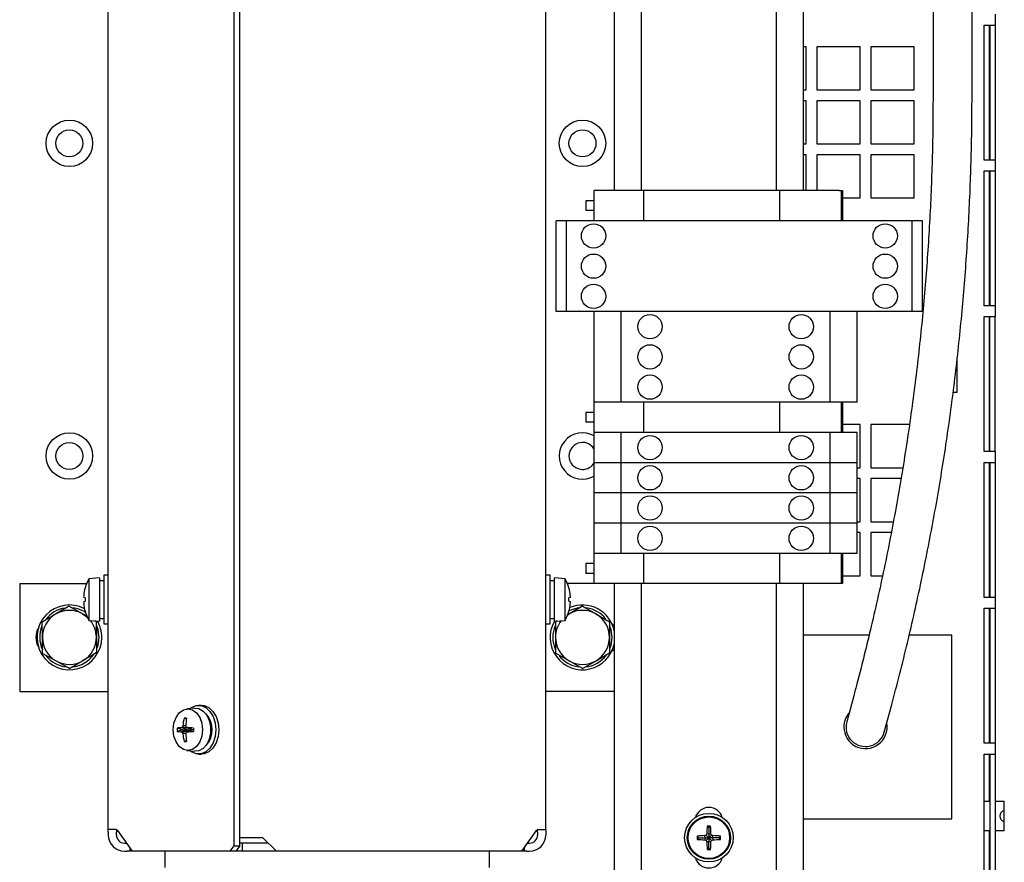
# Model space of a CAD drawing. Header units: millimetres. Extents: x 5 to 414, y 6 to 290.
# Tile 8 of 45: x 89 to 126, y 178 to 209. Entities that reach past the tile are written whole.
import ezdxf

# ---------------------------------------------------------------- set-up
doc = ezdxf.new("R2010")
doc.units = ezdxf.units.MM

msp = doc.modelspace()

# ---------------------------------------------------------------- linework, layer by layer
at = {"color": 7, "linetype": 'Continuous', "lineweight": 25}
for p, q in [((92.4603, 178.9057), (92.4603, 223.1057)), ((97.1173, 178.3057), (97.1173, 222.9057)), ((97.3294, 178.3057), (97.3294, 222.9057)), ((108.6603, 178.9057), (108.6603, 223.1057)), ((111.2003, 202.5764), (111.2003, 220.1057)), ((112.2003, 202.5764), (112.2003, 220.1057)), ((117.2003, 202.5764), (117.2003, 220.1057)), ((118.2003, 202.5764), (118.2003, 220.1057)), ((123.0007, 209.7285), (123.0007, 206.0943)), ((124.4446, 206.0943), (124.4446, 209.7285)), ((125.3003, 209.1057), (125.3003, 208.7057)), ((124.9003, 203.7057), (124.9003, 208.7057)), ((124.9003, 208.7057), (125.3003, 208.7057)), ((125.0803, 208.7057), (125.0803, 203.7057)), ((125.1003, 208.7057), (125.1003, 203.7057)), ((125.3003, 208.7057), (125.3003, 203.7057)), ((118.3003, 207.9057), (118.2003, 207.9057)), ((118.3003, 206.3057), (118.3003, 207.9057)), ((120.3003, 207.9057), (118.7003, 207.9057)), ((118.7003, 207.9057), (118.7003, 206.3057)), ((120.3003, 206.3057), (120.3003, 207.9057)), ((122.3003, 207.9057), (120.7003, 207.9057)), ((120.7003, 207.9057), (120.7003, 206.3057)), ((122.3003, 206.3057), (122.3003, 207.9057)), ((118.2003, 206.3057), (118.3003, 206.3057)), ((118.7003, 206.3057), (120.3003, 206.3057)), ((120.7003, 206.3057), (122.3003, 206.3057)), ((118.3003, 205.9057), (118.2003, 205.9057)), ((118.3003, 204.3057), (118.3003, 205.9057)), ((120.3003, 205.9057), (118.7003, 205.9057)), ((118.7003, 205.9057), (118.7003, 204.3057)), ((120.3003, 204.3057), (120.3003, 205.9057)), ((122.3003, 205.9057), (120.7003, 205.9057)), ((120.7003, 205.9057), (120.7003, 204.3057)), ((122.3003, 204.3057), (122.3003, 205.9057)), ((118.2003, 204.3057), (118.3003, 204.3057)), ((118.7003, 204.3057), (120.3003, 204.3057)), ((120.7003, 204.3057), (122.3003, 204.3057)), ((118.3003, 203.9057), (118.2003, 203.9057)), ((118.3003, 202.5764), (118.3003, 203.9057)), ((120.3003, 203.9057), (118.7003, 203.9057)), ((118.7003, 203.9057), (118.7003, 202.5764)), ((120.3003, 202.3057), (120.3003, 203.9057)), ((122.3003, 203.9057), (120.7003, 203.9057)), ((120.7003, 203.9057), (120.7003, 202.3057)), ((122.3003, 202.3057), (122.3003, 203.9057)), ((125.3003, 203.7057), (124.9003, 203.7057)), ((125.3003, 203.7057), (125.3003, 203.3057)), ((124.9003, 198.3057), (124.9003, 203.3057)), ((124.9003, 203.3057), (125.3003, 203.3057)), ((125.0803, 203.3057), (125.0803, 198.3057)), ((125.1003, 203.3057), (125.1003, 198.3057)), ((125.3003, 203.3057), (125.3003, 198.3057)), ((110.4503, 201.4564), (110.4503, 202.5764)), ((112.2903, 202.5764), (110.4503, 202.5764)), ((112.2903, 201.4564), (112.2903, 202.5764)), ((117.3303, 202.5764), (112.2903, 202.5764)), ((117.3303, 201.4564), (117.3303, 202.5764)), ((119.5257, 202.5764), (117.3303, 202.5764)), ((119.5257, 202.5764), (119.6103, 202.5764)), ((119.6103, 201.4564), (119.6103, 202.5764)), ((119.6103, 202.5764), (119.6503, 202.5764)), ((119.6503, 202.5764), (119.6503, 201.4564)), ((110.1409, 202.1964), (110.1409, 201.8364)), ((110.2629, 202.1964), (110.1409, 202.1964)), ((110.4503, 202.1964), (110.2629, 202.1964)), ((119.6503, 202.3057), (120.3003, 202.3057)), ((120.7003, 202.3057), (122.3003, 202.3057)), ((110.2629, 201.8364), (110.1409, 201.8364)), ((110.4503, 201.8364), (110.2629, 201.8364)), ((109.0503, 198.0964), (109.0503, 201.4564)), ((109.4303, 201.4564), (109.0503, 201.4564)), ((109.4303, 198.0964), (109.4303, 201.4564)), ((122.2303, 201.4564), (109.4303, 201.4564)), ((122.2303, 198.0964), (122.2303, 201.4564)), ((122.6103, 201.4564), (122.2303, 201.4564)), ((122.6103, 198.0964), (122.6103, 201.4564)), ((109.4303, 198.0964), (109.0503, 198.0964)), ((122.2303, 198.0964), (109.4303, 198.0964)), ((110.4503, 194.7364), (110.4503, 198.0964)), ((111.4503, 194.7364), (111.4503, 198.0964)), ((119.1903, 198.0964), (111.4503, 198.0964)), ((119.1903, 194.7364), (119.1903, 198.0964)), ((120.1903, 194.7364), (120.1903, 198.0964)), ((122.6103, 198.0964), (122.2303, 198.0964)), ((125.3003, 198.3057), (124.9003, 198.3057)), ((125.3003, 198.3057), (125.3003, 197.9057)), ((124.9003, 192.9057), (124.9003, 197.9057)), ((124.9003, 197.9057), (125.3003, 197.9057)), ((125.0803, 197.9057), (125.0803, 192.9057)), ((125.1003, 192.9057), (125.1003, 197.9057)), ((125.3003, 192.9057), (125.3003, 197.9057)), ((123.9003, 195.1057), (123.9003, 196.3952)), ((123.7404, 195.1057), (123.9003, 195.1057)), ((111.4503, 194.7364), (110.4503, 194.7364)), ((110.4503, 193.6164), (110.4503, 194.7364)), ((119.1903, 194.7364), (111.4503, 194.7364)), ((112.2903, 193.6164), (112.2903, 194.7364)), ((117.3303, 193.6164), (117.3303, 194.7364)), ((120.1903, 194.7364), (119.1903, 194.7364)), ((119.6103, 193.6164), (119.6103, 194.7364)), ((119.6503, 194.7364), (119.6503, 193.6164)), ((110.1409, 194.3564), (110.1409, 193.9964)), ((110.2629, 194.3564), (110.1409, 194.3564)), ((110.4503, 194.3564), (110.2629, 194.3564)), ((110.2629, 193.9964), (110.1409, 193.9964)), ((110.4503, 193.9964), (110.2629, 193.9964)), ((110.4503, 192.4964), (110.4503, 193.6164)), ((111.4503, 193.6164), (110.4503, 193.6164)), ((111.4503, 192.4964), (111.4503, 193.6164)), ((119.1903, 193.6164), (111.4503, 193.6164)), ((119.1903, 192.4964), (119.1903, 193.6164)), ((120.1903, 193.6164), (119.1903, 193.6164)), ((120.3003, 193.9057), (119.6503, 193.9057)), ((120.1903, 192.4964), (120.1903, 193.6164)), ((120.3003, 192.3057), (120.3003, 193.9057)), ((122.1224, 193.9057), (120.7003, 193.9057)), ((120.7003, 193.9057), (120.7003, 192.3057)), ((125.3003, 192.9057), (124.9003, 192.9057)), ((125.3003, 192.9057), (125.3003, 192.5057)), ((110.4503, 191.3764), (110.4503, 192.4964)), ((111.4503, 192.4964), (110.4503, 192.4964)), ((111.4503, 191.3764), (111.4503, 192.4964)), ((119.1903, 192.4964), (111.4503, 192.4964)), ((119.1903, 191.3764), (119.1903, 192.4964)), ((120.1903, 192.4964), (119.1903, 192.4964)), ((120.1903, 191.3764), (120.1903, 192.4964)), ((120.1903, 192.3057), (120.3003, 192.3057)), ((120.7003, 192.3057), (121.8751, 192.3057)), ((124.9003, 187.5057), (124.9003, 192.5057)), ((124.9003, 192.5057), (125.3003, 192.5057)), ((125.0803, 192.5057), (125.0803, 187.5057)), ((125.1003, 192.5057), (125.1003, 187.5057)), ((125.3003, 192.5057), (125.3003, 187.5057)), ((120.3003, 191.9057), (120.1903, 191.9057)), ((120.3003, 190.3057), (120.3003, 191.9057)), ((121.8091, 191.9057), (120.7003, 191.9057)), ((120.7003, 191.9057), (120.7003, 190.3057)), ((111.4503, 191.3764), (110.4503, 191.3764)), ((110.4503, 190.2564), (110.4503, 191.3764)), ((119.1903, 191.3764), (111.4503, 191.3764)), ((111.4503, 190.2564), (111.4503, 191.3764)), ((120.1903, 191.3764), (119.1903, 191.3764)), ((119.1903, 190.2564), (119.1903, 191.3764)), ((120.1903, 190.2564), (120.1903, 191.3764)), ((110.4503, 189.1364), (110.4503, 190.2564)), ((111.4503, 190.2564), (110.4503, 190.2564)), ((111.4503, 189.1364), (111.4503, 190.2564)), ((119.1903, 190.2564), (111.4503, 190.2564)), ((119.1903, 189.1364), (119.1903, 190.2564)), ((120.1903, 190.2564), (119.1903, 190.2564)), ((120.1903, 190.3057), (120.3003, 190.3057)), ((120.1903, 189.1364), (120.1903, 190.2564)), ((120.7003, 190.3057), (121.5254, 190.3057)), ((120.3003, 189.9057), (120.1903, 189.9057)), ((120.3003, 188.3057), (120.3003, 189.9057)), ((121.4482, 189.9057), (120.7003, 189.9057)), ((120.7003, 189.9057), (120.7003, 188.3057)), ((111.4503, 189.1364), (110.4503, 189.1364)), ((110.4503, 188.0164), (110.4503, 189.1364)), ((119.1903, 189.1364), (111.4503, 189.1364)), ((112.2903, 188.0164), (112.2903, 189.1364)), ((117.3303, 188.0164), (117.3303, 189.1364)), ((120.1903, 189.1364), (119.1903, 189.1364)), ((119.6103, 188.0164), (119.6103, 189.1364)), ((119.6503, 189.1364), (119.6503, 188.0164)), ((110.1409, 188.7564), (110.1409, 188.3964)), ((110.2629, 188.7564), (110.1409, 188.7564)), ((110.4503, 188.7564), (110.2629, 188.7564)), ((92.1403, 188.2257), (91.7403, 188.1957)), ((91.7403, 188.1957), (91.7403, 186.6557)), ((92.1403, 188.2257), (92.1403, 186.6257)), ((92.4603, 188.3257), (92.3003, 188.3257)), ((92.3003, 188.3257), (92.3003, 186.5257)), ((108.8203, 188.3257), (108.6603, 188.3257)), ((108.8203, 187.4257), (108.8203, 188.3257)), ((109.3803, 188.1957), (108.9803, 188.2257)), ((108.9803, 187.4257), (108.9803, 188.2257)), ((109.3803, 187.4257), (109.3803, 188.1957)), ((110.2629, 188.3964), (110.1409, 188.3964)), ((110.4503, 188.3964), (110.2629, 188.3964)), ((119.6503, 188.3057), (120.3003, 188.3057)), ((120.7003, 188.3057), (121.1274, 188.3057)), ((89.1803, 188.0257), (89.1803, 184.0257)), ((89.1803, 188.0257), (91.6596, 188.0257)), ((91.6038, 187.8587), (91.6026, 187.859)), ((92.3003, 188.1257), (92.1403, 188.1257)), ((108.9803, 188.1257), (108.8203, 188.1257)), ((110.4503, 188.0257), (109.461, 188.0257)), ((112.2903, 188.0164), (110.4503, 188.0164)), ((111.2003, 176.1057), (111.2003, 188.0164)), ((112.2003, 176.1057), (112.2003, 188.0164)), ((117.3303, 188.0164), (112.2903, 188.0164)), ((117.2003, 176.1057), (117.2003, 188.0164)), ((119.5257, 188.0164), (117.3303, 188.0164)), ((118.2003, 176.1057), (118.2003, 188.0164)), ((119.6103, 188.0164), (119.5257, 188.0164)), ((119.6503, 188.0164), (119.6103, 188.0164)), ((91.6038, 187.4887), (91.5517, 187.5026)), ((108.8203, 186.5257), (108.8203, 187.4257)), ((108.9803, 186.6257), (108.9803, 187.4257)), ((109.3803, 186.6557), (109.3803, 187.4257)), ((109.5689, 187.5026), (109.5168, 187.4887)), ((125.3003, 187.5057), (124.9003, 187.5057)), ((125.3003, 187.5057), (125.3003, 187.1057)), ((91.5073, 186.8991), (91.0031, 187.1803)), ((91.5517, 187.3487), (91.6038, 187.3627)), ((109.5168, 187.3627), (109.5689, 187.3487)), ((110.0189, 187.1804), (109.5192, 186.8911)), ((110.0189, 187.1804), (110.5192, 186.8923)), ((124.9003, 182.1057), (124.9003, 187.1057)), ((124.9003, 187.1057), (125.3003, 187.1057)), ((125.0803, 187.1057), (125.0803, 182.1057)), ((125.1003, 187.1057), (125.1003, 182.1057)), ((125.3003, 187.1057), (125.3003, 182.1057)), ((91.6882, 186.7982), (91.5073, 186.8991)), ((91.6038, 186.9927), (91.6026, 186.9924)), ((92.1403, 186.7257), (92.3003, 186.7257)), ((108.8203, 186.7257), (108.9803, 186.7257)), ((109.4762, 186.8647), (109.5192, 186.8911)), ((110.5192, 186.8923), (111.0196, 186.6043)), ((90.0204, 186.0108), (90.0118, 186.588)), ((91.7403, 186.6557), (92.1403, 186.6257)), ((92.0116, 186.6179), (91.9754, 186.638)), ((92.0116, 186.6179), (92.0202, 186.0406)), ((92.3003, 186.5257), (92.4603, 186.5257)), ((108.6603, 186.5257), (108.8203, 186.5257)), ((108.9803, 186.6257), (109.3803, 186.6557)), ((109.0728, 186.6326), (109.0196, 186.6018)), ((111.2003, 186.4457), (111.0964, 186.5567)), ((90.029, 185.4335), (90.0204, 186.0108)), ((92.0202, 186.0406), (92.0288, 185.4633)), ((120.6306, 186.1057), (118.2003, 186.1057)), ((123.7003, 186.1057), (122.1112, 186.1057)), ((123.7003, 179.3057), (123.7003, 186.1057)), ((111.0964, 185.4947), (111.2003, 185.6057)), ((90.029, 185.4335), (90.5333, 185.1523)), ((109.5214, 185.159), (109.021, 185.4471)), ((110.5214, 185.1603), (111.021, 185.4496)), ((90.5333, 185.1523), (91.0375, 184.8711)), ((110.0217, 184.871), (109.5214, 185.159)), ((110.0217, 184.871), (110.5214, 185.1603)), ((89.1803, 184.0257), (92.4603, 184.0257)), ((111.2003, 184.0257), (108.6603, 184.0257)), ((120.0637, 183.8621), (119.8031, 182.8932)), ((95.6498, 183.4034), (95.3686, 183.3735)), ((95.9185, 183.5057), (95.8054, 183.5057)), ((121.1975, 182.5182), (121.458, 183.4871)), ((95.3539, 183.0131), (95.2684, 183.0387)), ((95.2175, 182.6057), (95.0067, 182.6687)), ((95.3835, 182.6057), (95.1704, 182.6826)), ((95.5247, 182.6256), (95.205, 182.7033)), ((95.3319, 182.749), (95.2216, 182.7551)), ((95.5747, 182.6057), (95.3817, 182.6826)), ((95.2175, 182.6057), (95.0067, 182.5427)), ((95.3835, 182.6057), (95.1704, 182.5287)), ((95.5247, 182.5858), (95.205, 182.5081)), ((95.2175, 182.6057), (95.3835, 182.6057)), ((95.3319, 182.4623), (95.2216, 182.4562)), ((95.5747, 182.6057), (95.3817, 182.5287)), ((95.3835, 182.6057), (95.5747, 182.6057)), ((95.6184, 182.6057), (95.5747, 182.6057)), ((95.3539, 182.1983), (95.2684, 182.1727)), ((125.3003, 182.1057), (124.9003, 182.1057)), ((125.3003, 182.1057), (125.3003, 181.7057)), ((95.3686, 181.8379), (95.6498, 181.8079)), ((95.8054, 181.7057), (95.9185, 181.7057)), ((124.9003, 176.3057), (124.9003, 181.7057)), ((124.9003, 181.7057), (125.3003, 181.7057)), ((125.0803, 181.7057), (125.0803, 179.9557)), ((125.1003, 181.7057), (125.1003, 176.3057)), ((125.3003, 181.7057), (125.3003, 176.3057)), ((124.9003, 179.9557), (125.0703, 179.9557)), ((125.0703, 179.9557), (125.1003, 179.9557)), ((125.3003, 179.9557), (125.6403, 179.9557)), ((125.6403, 179.5935), (125.6403, 179.9557)), ((125.6403, 179.2179), (125.6403, 179.5935)), ((114.7003, 178.9757), (114.6373, 179.0387)), ((114.7003, 178.9757), (114.7633, 179.0387)), ((118.2003, 179.3057), (123.7003, 179.3057)), ((125.6403, 178.8557), (125.6403, 179.2179)), ((92.636, 178.9057), (92.4603, 178.9057)), ((92.4603, 178.8057), (92.4603, 178.9057)), ((92.4603, 178.8057), (92.4603, 178.7057)), ((92.7482, 178.9057), (92.636, 178.9057)), ((92.7603, 178.9042), (92.7603, 178.8057)), ((92.7603, 178.7057), (92.7603, 178.8057)), ((92.7982, 178.8764), (93.3431, 178.1057)), ((107.7775, 178.1057), (108.3224, 178.8764)), ((108.3603, 178.8057), (108.3603, 178.9042)), ((108.3603, 178.8057), (108.3603, 178.7057)), ((108.3724, 178.9057), (108.4846, 178.9057)), ((108.4846, 178.9057), (108.6603, 178.9057)), ((108.6603, 178.9057), (108.6603, 178.8057)), ((108.6603, 178.8057), (108.6603, 178.7057)), ((114.3303, 178.6057), (114.2673, 178.6687)), ((114.5651, 178.6057), (114.5509, 178.6826)), ((114.7003, 178.6057), (114.6027, 178.7033)), ((114.7003, 178.7409), (114.6234, 178.7551)), ((114.7003, 178.9757), (114.7003, 178.7409)), ((114.7003, 178.7409), (114.7773, 178.7551)), ((114.7003, 178.7409), (114.7003, 178.6057)), ((114.7003, 178.6057), (114.7979, 178.7033)), ((114.8355, 178.6057), (114.8497, 178.6826)), ((115.0703, 178.6057), (115.1333, 178.6687)), ((125.0703, 178.8557), (124.9003, 178.8557)), ((125.1003, 178.8557), (125.0703, 178.8557)), ((125.0803, 178.8557), (125.0803, 176.3057)), ((125.6403, 178.8557), (125.3003, 178.8557)), ((93.0603, 178.4057), (93.131, 178.4057)), ((96.9759, 178.1057), (97.1173, 178.3057)), ((97.1173, 178.3057), (97.3294, 178.3057)), ((97.3294, 178.3057), (97.188, 178.1057)), ((97.4603, 178.6057), (97.3294, 178.6057)), ((97.4123, 178.4057), (97.3294, 178.4057)), ((97.4123, 178.4057), (97.4123, 178.1057)), ((98.3846, 178.4057), (97.4123, 178.4057)), ((97.8846, 178.6057), (97.4603, 178.6057)), ((98.1846, 178.6057), (97.8846, 178.6057)), ((98.6846, 178.1057), (98.1846, 178.6057)), ((107.9896, 178.4057), (108.0603, 178.4057)), ((114.3303, 178.6057), (114.2673, 178.5427)), ((114.3303, 178.6057), (114.5651, 178.6057)), ((114.5651, 178.6057), (114.5509, 178.5287)), ((114.5651, 178.6057), (114.7003, 178.6057)), ((114.7003, 178.6057), (114.6027, 178.5081)), ((114.7003, 178.4705), (114.6234, 178.4562)), ((114.7003, 178.6057), (114.7979, 178.5081)), ((114.8355, 178.6057), (114.7003, 178.6057)), ((114.7003, 178.6057), (114.7003, 178.4705)), ((114.7003, 178.4705), (114.7773, 178.4562)), ((114.7003, 178.2357), (114.7003, 178.4705)), ((114.8355, 178.6057), (114.8497, 178.5287)), ((115.0703, 178.6057), (114.8355, 178.6057)), ((115.0703, 178.6057), (115.1333, 178.5427)), ((93.0603, 178.1057), (93.1603, 178.1057)), ((93.2603, 178.1057), (93.1603, 178.1057)), ((93.2603, 178.2228), (93.2603, 178.1057)), ((93.3431, 178.1057), (93.2603, 178.1057)), ((96.9759, 178.1057), (93.3431, 178.1057)), ((94.5603, 178.1057), (94.5603, 177.5057)), ((97.188, 178.1057), (96.9759, 178.1057)), ((97.4123, 178.1057), (97.188, 178.1057)), ((98.6846, 178.1057), (97.4123, 178.1057)), ((103.6669, 178.1057), (98.6846, 178.1057)), ((104.0912, 178.1057), (103.6669, 178.1057)), ((107.7775, 178.1057), (104.0912, 178.1057)), ((106.5603, 178.1057), (106.5603, 177.5057)), ((107.8603, 178.1057), (107.7775, 178.1057)), ((107.8603, 178.2228), (107.8603, 178.1057)), ((107.9603, 178.1057), (107.8603, 178.1057)), ((107.9603, 178.1057), (108.0603, 178.1057)), ((114.7003, 178.2357), (114.6373, 178.1727)), ((114.7003, 178.2357), (114.7633, 178.1727))]:
    msp.add_line(p, q, dxfattribs=at)
at = {"color": 7, "linetype": 'Continuous', "lineweight": 25, "flags": 128}
for points in [[(109.8776, 187.1164), (109.7356, 187.0882), (109.5203, 187.0055)], [(91.5073, 186.8991), (91.6172, 186.828), (91.6802, 186.777)], [(92.1203, 186.0257), (92.0828, 186.3104), (92.0191, 186.4866)], [(111.1203, 186.0257), (111.0828, 186.3104), (111.0236, 186.4766)], [(92.0419, 185.6179), (92.0828, 185.741), (92.1203, 186.0257)], [(111.0373, 185.6065), (111.0828, 185.741), (111.1203, 186.0257)], [(95.4886, 183.3863), (95.541, 183.4244), (95.7148, 183.4965), (95.896, 183.4965), (96.0698, 183.4244), (96.2221, 183.2859), (96.3408, 183.0923), (96.416, 182.8592), (96.4418, 182.6057), (96.416, 182.3521), (96.3408, 182.1191), (96.2221, 181.9255), (96.0698, 181.787), (95.896, 181.7148), (95.7148, 181.7148), (95.541, 181.787), (95.4886, 181.8251)], [(95.6498, 183.4034), (95.65, 183.4034), (95.8181, 183.3856), (95.9751, 183.2985), (96.1069, 183.1498), (96.2019, 182.9528), (96.2516, 182.7249), (96.2516, 182.4864), (96.2019, 182.2586), (96.1069, 182.0615), (95.9751, 181.9129), (95.8181, 181.8257), (95.65, 181.8079), (95.6498, 181.8079)], [(95.9185, 183.5057), (96.0091, 183.4965), (96.1829, 183.4244), (96.3353, 183.2859), (96.4539, 183.0923), (96.5291, 182.8592), (96.5549, 182.6057), (96.5291, 182.3521), (96.4539, 182.1191), (96.3353, 181.9255), (96.1829, 181.787), (96.0091, 181.7148), (95.9185, 181.7057)], [(94.8649, 182.6057), (94.8916, 182.8436), (94.9689, 183.0583), (95.0894, 183.2286), (95.2412, 183.338), (95.4094, 183.3757), (95.5777, 183.338), (95.7294, 183.2286), (95.8499, 183.0583), (95.9272, 182.8436), (95.9539, 182.6057), (95.9272, 182.3677), (95.8499, 182.1531), (95.7294, 181.9827), (95.5777, 181.8734), (95.4094, 181.8357), (95.2412, 181.8734), (95.0894, 181.9827), (94.9689, 182.1531), (94.8916, 182.3677), (94.8649, 182.6057)]]:
    msp.add_lwpolyline(points, dxfattribs=at)
at = {"color": 7, "linetype": 'Continuous', "lineweight": 25}
for centre, radius in [((91.0203, 204.3257), 0.86), ((110.0203, 204.3257), 0.86), ((91.0203, 204.3257), 0.5), ((110.0203, 204.3257), 0.5), ((110.4303, 200.8964), 0.45), ((121.2303, 200.8964), 0.45), ((110.4303, 199.7764), 0.45), ((121.2303, 199.7764), 0.45), ((110.4303, 198.6564), 0.45), ((121.2303, 198.6564), 0.45), ((112.5203, 197.5364), 0.45), ((118.1203, 197.5364), 0.45), ((112.5203, 196.4164), 0.45), ((118.1203, 196.4164), 0.45), ((112.5203, 195.2964), 0.45), ((118.1203, 195.2964), 0.45), ((91.0203, 192.7457), 0.86), ((91.0203, 192.7457), 0.5), ((112.5203, 193.0564), 0.45), ((118.1203, 193.0564), 0.45), ((112.5203, 191.9364), 0.45), ((118.1203, 191.9364), 0.45), ((112.5203, 190.8164), 0.45), ((118.1203, 190.8164), 0.45), ((112.5203, 189.6964), 0.45), ((118.1203, 189.6964), 0.45), ((114.7003, 178.6057), 0.9), ((114.7003, 178.6057), 0.8), ((114.7003, 178.6057), 0.77)]:
    msp.add_circle(centre, radius, dxfattribs=at)
for centre, radius, start, end in [((110.0203, 192.7457), 0.86, 60, 300), ((110.0203, 192.7457), 0.5, 30.68342, 270), ((110.0203, 192.7457), 0.5, 270, 330.09289), ((93.1428, 187.4257), 1.6, 151.23293, 164.28735), ((107.9778, 187.4257), 1.6, 15.71265, 28.76707), ((93.1581, 187.4263), 1.6132, 164.45534, 174.70819), ((107.9626, 187.4263), 1.6132, 5.29181, 15.54466), ((92.9463, 187.4715), 1.3985, 175.74899, 177.87522), ((91.7855, 187.5458), 0.2377, 185.43035, 190.4629), ((93.2589, 187.4257), 1.6563, 177.82079, 182.17921), ((107.8617, 187.4257), 1.6563, 357.82079, 2.17921), ((108.1743, 187.4715), 1.3985, 2.12478, 4.25101), ((109.3351, 187.5458), 0.2377, 349.5371, 354.56965), ((91.0203, 186.0257), 1.2, 62.16232, 0), ((91.0203, 186.0257), 1.1, 98.46723, 143.54411), ((91.0203, 186.0257), 1.1, 57.28475, 82.89613), ((91.7855, 187.3056), 0.2377, 169.5371, 174.56965), ((92.9463, 187.3799), 1.3985, 182.12478, 184.25101), ((93.1581, 187.425), 1.6132, 185.29181, 195.54466), ((107.9626, 187.425), 1.6132, 344.45534, 354.70819), ((110.0203, 186.0257), 1.2, 10.47531, 113.15714), ((109.3351, 187.3056), 0.2377, 5.43035, 10.4629), ((108.1743, 187.3799), 1.3985, 355.74899, 357.87522), ((110.0203, 186.0257), 1.1, 37.84177, 82.04048), ((91.0203, 186.0257), 1, 120.85559, 180.85559), ((91.0203, 186.0257), 1, 60.85559, 120.85559), ((93.1428, 187.4257), 1.6, 195.71265, 208.76707), ((107.9778, 187.4257), 1.6, 331.23293, 344.28735), ((110.0203, 186.0257), 1, 60.06979, 120.06979), ((110.0203, 186.0257), 1, 0.06979, 60.06979), ((90.4803, 186.0257), 0.7, 150.56333, 209.43667), ((91.0203, 186.0257), 1.1, 157.43631, 204.63897), ((91.0203, 186.0257), 1, 0.85559, 38.71758), ((91.0203, 186.0257), 1.2, 0, 30.34983), ((110.0203, 186.0257), 1.2, 149.99667, 349.52469), ((110.0203, 186.0257), 1.1, 156.84008, 203.39809), ((110.0203, 186.0257), 1, 141.74944, 180.06979), ((91.0203, 186.0257), 1, 180.85559, 240.85559), ((91.0203, 186.0257), 1, 300.85559, 0.85559), ((110.0203, 186.0257), 1, 180.06979, 240.06979), ((110.0203, 186.0257), 1, 300.06979, 0.06979), ((91.0203, 186.0257), 1.1, 218.90039, 262.83136), ((91.0203, 186.0257), 1.1, 276.81825, 324.3691), ((110.0203, 186.0257), 1.1, 218.1395, 262.10439), ((110.0203, 186.0257), 1.1, 275.45856, 323.78384), ((91.0203, 186.0257), 1, 240.85559, 300.85559), ((110.0203, 186.0257), 1, 240.06979, 300.06979), ((96.9968, 182.6081), 1.7813, 166.01235, 175.2659), ((95.3129, 179.9504), 3.0886, 89.17384, 90.82616), ((98.3272, 182.613), 3.0002, 171.8425, 177.28404), ((95.4581, 182.6057), 0.852, 316.90239, 43.09761), ((120.5003, 182.7057), 0.8, 139.43135, 180), ((96.8528, 182.6057), 1.8472, 178.0461, 181.9539), ((95.2216, 181.1172), 1.5662, 91.87422, 97.88468), ((95.8969, 181.5061), 1.3828, 120.02554, 121.69552), ((96.9008, 182.1866), 1.7728, 161.29689, 163.05595), ((98.2598, 183.4388), 3.008, 193.13692, 194.15252), ((101.2181, 193.6484), 12.4222, 241.77432, 241.9766), ((95.2207, 177.9229), 4.7624, 85.20149, 88.06234), ((98.8171, 182.6057), 3.1987, 178.87181, 181.12819), ((120.5003, 182.7057), 0.8, 180, 10.46647), ((120.5003, 182.7057), 0.722, 164.94891, 344.94891), ((95.2216, 184.0941), 1.5662, 262.11532, 268.12578), ((95.8969, 183.7053), 1.3828, 238.30448, 239.97446), ((96.9008, 183.0247), 1.7728, 196.94405, 198.70311), ((96.9968, 182.6033), 1.7813, 184.7341, 193.98765), ((98.2598, 181.7726), 3.008, 165.84748, 166.86308), ((98.3272, 182.5984), 3.0002, 182.71596, 188.1575), ((101.2181, 171.5629), 12.4222, 118.0234, 118.22568), ((95.2207, 187.2885), 4.7624, 271.93766, 274.79851), ((95.3129, 185.261), 3.0886, 269.17384, 270.82616), ((114.7003, 179.2057), 0.52, 16.72752, 163.27248), ((120.3576, 178.6147), 5.7359, 175.76153, 178.59755), ((114.7003, 172.8601), 6.1788, 89.41598, 90.58402), ((109.043, 178.6147), 5.7359, 1.40245, 4.23847), ((93.0603, 178.7057), 0.6, 180, 270), ((92.7451, 178.8431), 0.0626, 32.07472, 87.2029), ((93.0603, 178.7057), 0.3, 180, 270), ((108.0603, 178.7057), 0.3, 270, 0), ((108.0603, 178.7057), 0.6, 270, 0), ((108.3755, 178.8431), 0.0626, 92.7971, 147.92528), ((120.4458, 178.6057), 6.1788, 179.41598, 180.58402), ((114.6913, 172.9484), 5.7359, 91.40245, 94.23847), ((116.8204, 173.07), 6.0541, 111.48801, 112.01596), ((120.236, 176.4856), 6.0541, 157.98404, 158.51199), ((109.1646, 176.4856), 6.0541, 21.48801, 22.01596), ((112.5803, 173.07), 6.0541, 67.98404, 68.51199), ((114.7094, 172.9484), 5.7359, 85.76153, 88.59755), ((108.9548, 178.6057), 6.1788, 359.41598, 0.58402), ((114.6913, 184.263), 5.7359, 265.76153, 268.59755), ((116.8204, 184.1414), 6.0541, 247.98404, 248.51199), ((120.236, 180.7257), 6.0541, 201.48801, 202.01596), ((120.3576, 178.5966), 5.7359, 181.40245, 184.23847), ((109.043, 178.5966), 5.7359, 355.76153, 358.59755), ((109.1646, 180.7257), 6.0541, 337.98404, 338.51199), ((112.5803, 184.1414), 6.0541, 291.48801, 292.01596), ((114.7094, 184.263), 5.7359, 271.40245, 274.23847), ((114.7003, 184.3512), 6.1788, 269.41598, 270.58402), ((114.7003, 178.0057), 0.52, 196.72752, 343.27248)]:
    msp.add_arc(centre, radius, start, end, dxfattribs=at)
for points, knots in [([(123.0007, 206.0943), (122.9989, 205.6881), (122.9938, 204.5067), (122.9373, 202.5506), (122.8102, 200.2283), (122.6191, 197.9103), (122.3655, 195.5983), (122.049, 193.2941), (121.6701, 190.9993), (121.2291, 188.7156), (120.7347, 186.4848), (120.3328, 184.8699), (120.1035, 184.0112), (120.0637, 183.8621)], [0, 0, 0, 0, 0.05419076, 0.1575954, 0.26100235, 0.3644093, 0.46781625, 0.57122319, 0.67463014, 0.77803709, 0.88144404, 0.97940978, 1, 1, 1, 1]), ([(121.458, 183.4871), (121.5636, 183.8865), (121.8689, 185.0416), (122.3271, 186.9646), (122.8122, 189.2592), (123.2345, 191.5662), (123.5947, 193.8838), (123.8923, 196.2102), (124.1271, 198.5438), (124.2991, 200.8828), (124.4056, 203.1846), (124.4419, 204.9224), (124.4441, 205.8786), (124.4446, 206.0943)], [0, 0, 0, 0, 0.0541907, 0.1567344, 0.2592803, 0.3618262, 0.464372, 0.5669179, 0.6694638, 0.7720097, 0.8745556, 0.9717061, 1, 1, 1, 1]), ([(91.0031, 187.1803), (90.9979, 187.1772), (90.8346, 187.0796), (90.6684, 186.9803), (90.5074, 186.8841)], [0, 0, 0, 0, 0.0314494, 1, 1, 1, 1]), ([(90.5074, 186.8841), (90.3819, 186.8092), (90.2157, 186.7098), (90.052, 186.612), (90.0118, 186.588)], [0, 0, 0, 0, 0.7546146, 1, 1, 1, 1]), ([(109.0196, 186.6018), (109.0196, 186.5958), (109.0198, 186.4055), (109.0201, 186.212), (109.0203, 186.0245)], [0, 0, 0, 0, 0.0314494, 1, 1, 1, 1]), ([(111.0196, 186.6043), (111.0196, 186.5983), (111.0198, 186.408), (111.0201, 186.2144), (111.0203, 186.0269)], [0, 0, 0, 0, 0.03144935, 1, 1, 1, 1]), ([(109.0203, 186.0245), (109.0205, 185.8783), (109.0207, 185.6846), (109.021, 185.4939), (109.021, 185.4471)], [0, 0, 0, 0, 0.75461458, 1, 1, 1, 1]), ([(111.0203, 186.0269), (111.0205, 185.8807), (111.0207, 185.687), (111.0209, 185.4963), (111.021, 185.4496)], [0, 0, 0, 0, 0.75461458, 1, 1, 1, 1]), ([(92.0288, 185.4633), (92.0237, 185.4603), (91.8603, 185.3627), (91.6941, 185.2634), (91.5332, 185.1672)], [0, 0, 0, 0, 0.0314494, 1, 1, 1, 1]), ([(91.5332, 185.1672), (91.4077, 185.0923), (91.2414, 184.9929), (91.0777, 184.8951), (91.0375, 184.8711)], [0, 0, 0, 0, 0.7546146, 1, 1, 1, 1]), ([(125.6403, 179.5935), (125.6385, 179.5959), (125.635, 179.6003), (125.6101, 179.5977), (125.5791, 179.5872), (125.5466, 179.5682), (125.5171, 179.5402), (125.4941, 179.5027), (125.4805, 179.4566), (125.4769, 179.4093), (125.4813, 179.3643), (125.4948, 179.3251), (125.5157, 179.2897), (125.5454, 179.2546), (125.5798, 179.2232), (125.6127, 179.2043), (125.6359, 179.2015), (125.6388, 179.2123), (125.6403, 179.2179)], [0, 0, 0, 0, 0.0914816, 0.1706339, 0.2385338, 0.2968983, 0.3484206, 0.396958, 0.4470702, 0.5029374, 0.5469902, 0.5906823, 0.6369266, 0.6881994, 0.7635401, 0.8378445, 0.9153999, 1, 1, 1, 1])]:
    msp.add_open_spline(points, degree=3, knots=knots, dxfattribs=at)

doc.saveas('drawing.dxf')
